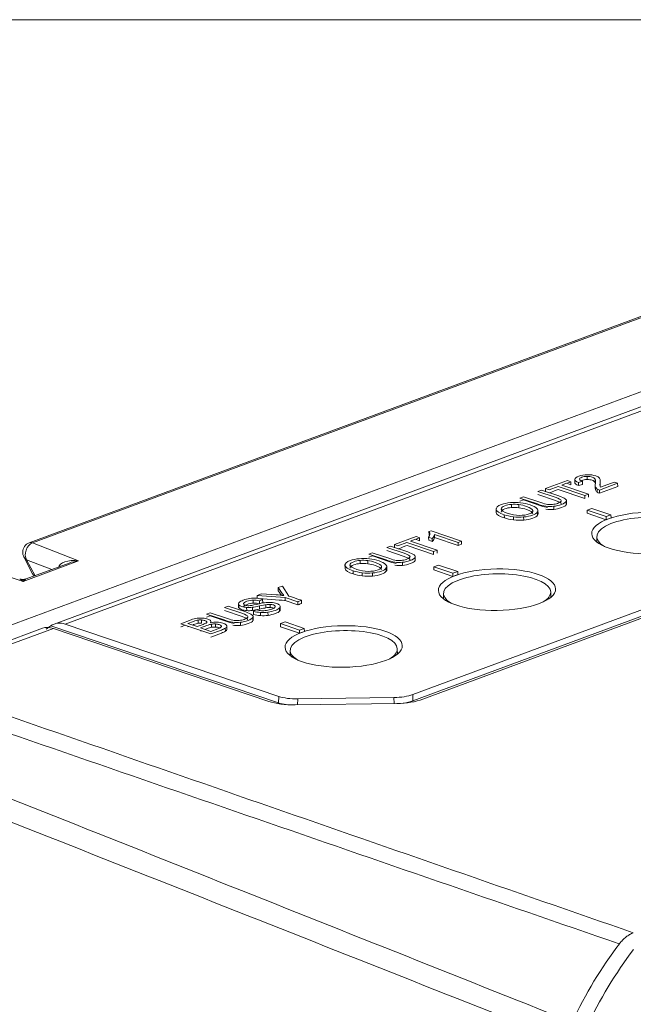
# Model space of a CAD drawing. Header units: millimetres. Extents: x 4 to 836, y 3 to 589.
# Tile 9 of 93: x 192 to 210, y 189 to 218. Entities that reach past the tile are written whole.
import ezdxf

# ---------------------------------------------------------------- set-up
doc = ezdxf.new("R2010")
doc.units = ezdxf.units.MM
doc.layers.add('1', color=7, linetype='Continuous', true_color=0xffffff)

msp = doc.modelspace()

# ---------------------------------------------------------------- linework, layer by layer
at = {"layer": '1', "color": 251, "linetype": 'Continuous', "lineweight": 18}
msp.add_line((301.227, 218.172), (172.88, 218.172), dxfattribs=at)
at = {"layer": '1', "color": 27, "linetype": 'Continuous', "lineweight": 18}
for p, q in [((187.855, 198.715), (221.624, 211.221)), ((210.882, 209.488), (192.172, 202.559)), ((192.01, 202.139), (192.271, 201.639)), ((193.358, 201.955), (192.083, 201.483))]:
    msp.add_line(p, q, dxfattribs=at)
at = {"layer": '1', "color": 27, "linetype": 'Continuous', "lineweight": 13}
for p, q in [((210.982, 209.487), (192.272, 202.558)), ((192.272, 202.558), (193.645, 202.024)), ((193.645, 202.024), (191.988, 201.41)), ((192.094, 202.057), (192.343, 201.579)), ((192.844, 201.765), (192.094, 202.057)), ((191.988, 201.41), (191.486, 201.574))]:
    msp.add_line(p, q, dxfattribs=at)
at = {"layer": '1', "color": 252, "linetype": 'Continuous', "lineweight": 18}
for p, q in [((217.27, 209.159), (192.91, 200.137)), ((203.62, 198.033), (223.989, 205.577)), ((224.403, 205.478), (203.916, 197.891)), ((193.247, 200.135), (199.616, 197.977)), ((192.564, 200.009), (188.278, 198.421)), ((199.323, 197.826), (192.895, 200.005)), ((203.141, 197.766), (200.102, 197.723)), ((200.183, 197.902), (203.055, 197.942))]:
    msp.add_line(p, q, dxfattribs=at)
at = {"layer": '1', "color": 252, "linetype": 'Continuous', "lineweight": 13}
for p, q in [((217.601, 209.155), (193.247, 200.135)), ((203.621, 197.846), (223.994, 205.391)), ((192.895, 200.005), (188.612, 198.419)), ((192.812, 200.087), (199.611, 197.783)), ((199.611, 197.783), (199.616, 197.977)), ((200.183, 197.902), (200.178, 197.724)), ((203.056, 197.765), (203.055, 197.942)), ((203.62, 198.033), (203.621, 197.846))]:
    msp.add_line(p, q, dxfattribs=at)
at = {"layer": '1', "color": 7, "linetype": 'Continuous', "lineweight": 18}
for p, q in [((208.814, 204.542), (208.816, 204.449)), ((208.448, 204.456), (208.449, 204.363)), ((208.677, 204.396), (208.678, 204.302)), ((209.06, 204.28), (209.061, 204.187)), ((209.067, 204.232), (209.069, 204.138)), ((209.21, 204.31), (209.209, 204.403)), ((209.73, 204.244), (209.728, 204.337)), ((207.577, 204.179), (207.579, 204.085)), ((209.121, 204.166), (209.122, 204.073)), ((206.557, 203.707), (206.558, 203.614)), ((207.82, 203.65), (207.821, 203.557)), ((208.202, 203.715), (208.201, 203.832)), ((206.104, 203.58), (206.106, 203.463)), ((207.352, 203.417), (207.351, 203.534)), ((208.962, 203.589), (208.821, 203.537)), ((208.821, 203.537), (209.389, 203.344)), ((208.821, 203.537), (208.822, 203.443)), ((208.822, 203.443), (209.39, 203.251)), ((209.53, 203.397), (208.962, 203.589)), ((209.389, 203.344), (209.53, 203.397)), ((209.389, 203.344), (209.39, 203.251)), ((209.53, 203.397), (209.531, 203.303)), ((206.924, 203.331), (206.925, 203.238)), ((209.39, 203.251), (209.531, 203.303)), ((204.163, 202.917), (204.099, 202.894)), ((204.099, 202.894), (204.1, 202.8)), ((205.066, 202.61), (204.163, 202.917)), ((204.263, 202.811), (204.265, 202.717)), ((204.263, 202.811), (204.965, 202.573)), ((203.065, 202.507), (203.066, 202.414)), ((204.089, 202.728), (204.09, 202.635)), ((204.089, 202.728), (204.193, 202.693)), ((204.09, 202.635), (204.194, 202.599)), ((204.193, 202.693), (204.194, 202.599)), ((204.265, 202.717), (204.966, 202.48)), ((204.965, 202.573), (205.066, 202.61)), ((204.965, 202.573), (204.966, 202.48)), ((204.966, 202.48), (205.067, 202.517)), ((205.066, 202.61), (205.067, 202.517)), ((201.592, 201.909), (201.593, 201.792)), ((202.045, 202.036), (202.046, 201.943)), ((203.307, 201.979), (203.308, 201.886)), ((203.69, 202.044), (203.688, 202.161)), ((204.386, 201.895), (204.246, 201.842)), ((204.955, 201.702), (204.386, 201.895)), ((202.411, 201.66), (202.413, 201.567)), ((202.84, 201.746), (202.838, 201.863)), ((204.246, 201.842), (204.247, 201.749)), ((204.246, 201.842), (204.814, 201.65)), ((204.247, 201.749), (204.815, 201.556)), ((204.814, 201.65), (204.955, 201.702)), ((204.814, 201.65), (204.815, 201.556)), ((204.815, 201.556), (204.956, 201.609)), ((204.955, 201.702), (204.956, 201.609)), ((198.97, 200.991), (198.971, 200.897)), ((199.596, 201.223), (199.598, 201.129)), ((198.415, 200.752), (198.417, 200.635)), ((199.136, 200.872), (199.137, 200.779)), ((199.361, 200.723), (199.362, 200.63)), ((200.195, 200.806), (200.186, 200.803)), ((198.829, 200.635), (198.83, 200.541)), ((198.863, 200.518), (198.865, 200.425)), ((199.295, 200.488), (199.297, 200.394)), ((199.511, 200.672), (199.511, 200.649)), ((199.641, 200.615), (199.642, 200.522)), ((199.662, 200.554), (199.661, 200.671)), ((197.593, 200.179), (197.592, 200.222)), ((197.609, 200.133), (197.61, 200.039)), ((197.727, 200.139), (197.728, 200.046)), ((198.47, 200.188), (198.472, 200.094)), ((198.853, 200.253), (198.851, 200.37)), ((199.811, 200.2), (199.67, 200.148)), ((199.67, 200.148), (200.238, 199.956)), ((199.67, 200.148), (199.672, 200.055)), ((200.379, 200.008), (199.811, 200.2)), ((197.897, 200.087), (197.898, 200.045)), ((198.067, 200.061), (198.068, 199.967)), ((199.672, 200.055), (200.24, 199.862)), ((200.238, 199.956), (200.379, 200.008)), ((200.238, 199.956), (200.24, 199.862)), ((200.24, 199.862), (200.381, 199.914)), ((200.379, 200.008), (200.381, 199.914))]:
    msp.add_line(p, q, dxfattribs=at)
at = {"layer": '1', "color": 7, "linetype": 'Continuous', "lineweight": 13}
for p, q in [((208.562, 204.361), (208.563, 204.268)), ((209.054, 204.458), (209.055, 204.365)), ((209.206, 204.342), (209.207, 204.248)), ((209.186, 204.136), (209.187, 204.043)), ((206.783, 203.701), (206.784, 203.607)), ((208.194, 203.793), (208.195, 203.7)), ((206.106, 203.555), (206.107, 203.461)), ((206.346, 203.395), (206.348, 203.302)), ((207.336, 203.48), (207.338, 203.386)), ((206.618, 203.337), (206.619, 203.243)), ((201.593, 201.884), (201.595, 201.79)), ((202.271, 202.03), (202.272, 201.936)), ((203.681, 202.122), (203.683, 202.029)), ((201.834, 201.724), (201.835, 201.631)), ((202.105, 201.666), (202.107, 201.572)), ((202.824, 201.809), (202.825, 201.715)), ((198.425, 200.714), (198.426, 200.621)), ((198.854, 200.853), (198.855, 200.76)), ((199.04, 200.831), (199.041, 200.742)), ((199.234, 200.714), (199.235, 200.62)), ((199.805, 200.932), (199.806, 200.839)), ((198.657, 200.631), (198.659, 200.537)), ((199.044, 200.675), (199.045, 200.581)), ((199.07, 200.48), (199.071, 200.387)), ((197.208, 200.254), (197.209, 200.161)), ((197.311, 200.259), (197.312, 200.165)), ((197.467, 200.205), (197.467, 200.192)), ((198.844, 200.331), (198.846, 200.237)), ((198.021, 200.012), (198.023, 199.919))]:
    msp.add_line(p, q, dxfattribs=at)
at = {"layer": '1', "color": 30, "linetype": 'Continuous', "lineweight": 18}
for p, q in [((209.105, 202.739), (209.107, 202.582)), ((204.53, 201.045), (204.532, 200.887)), ((207.732, 200.933), (207.73, 201.091)), ((199.955, 199.35), (199.957, 199.193)), ((203.156, 199.239), (203.154, 199.396))]:
    msp.add_line(p, q, dxfattribs=at)
at = {"layer": '1', "color": 27, "linetype": 'Continuous', "lineweight": 18}
for centre, start, end in [((192.276, 202.278), 110.3217, 179.2985), ((192.276, 202.278), 179.2985, 207.5438), ((192.537, 201.777), 207.5438, 223.522)]:
    msp.add_arc(centre, 0.3, start, end, dxfattribs=at)
at = {"layer": '1', "color": 252, "linetype": 'Continuous', "lineweight": 18}
for centre in [(210.704, 202.856), (206.128, 201.161), (201.553, 199.467)]:
    msp.add_ellipse(centre, major_axis=(-1.75, -0.025), ratio=0.35453, dxfattribs=at)
at = {"layer": '1', "color": 30, "linetype": 'Continuous', "lineweight": 18}
for centre, start_param, end_param in [((210.705, 202.762), 0, 2.390442), ((210.705, 202.762), 2.390442, 3.680262), ((206.13, 201.068), 0, 2.390442), ((206.13, 201.068), 2.390442, 3.680262), ((206.13, 201.068), 5.744485, 6.283185), ((201.554, 199.373), 0, 2.390442), ((201.554, 199.373), 2.390442, 3.680262), ((201.554, 199.373), 5.744485, 6.283185)]:
    msp.add_ellipse(centre, major_axis=(1.6, 0.023), ratio=0.35453, start_param=start_param, end_param=end_param, dxfattribs=at)
at = {"layer": '1', "color": 7, "linetype": 'Continuous', "lineweight": 18}
for centre, major_axis, start_param, end_param in [((203.322, 202.807), (0.807, 0.012), 5.962112, 6.549036), ((203.323, 202.714), (0.807, 0.012), 0.164203, 0.265851), ((203.279, 202.812), (-0.985, -0.014), 2.753735, 3.098679), ((203.28, 202.718), (-0.985, -0.014), 2.753735, 3.098679)]:
    msp.add_ellipse(centre, major_axis=major_axis, ratio=0.35453, start_param=start_param, end_param=end_param, dxfattribs=at)
at = {"layer": '1', "color": 27, "linetype": 'Continuous', "lineweight": 13}
for centre, major_axis, ratio, start_param, end_param in [((192.276, 202.278), (0.109, 0.28), 0.704328, 0.522936, 2.70226), ((192.276, 202.278), (0.104, -0.281), 0.660741, 2.649672, 3.141611), ((192.276, 202.278), (-0.266, -0.139), 0.775158, 6.283179, 6.781472), ((193.649, 201.743), (0.595, -0.093), 0.460805, 1.649672, 3.185562), ((193.649, 201.743), (0.607, 0.091), 0.45399, 1.50931, 2.00125), ((192.537, 201.777), (-0.266, -0.139), 0.775158, 6.283179, 6.651154), ((191.992, 201.129), (0.167, -0.349), 0.403362, 2.288839, 2.773898), ((191.992, 201.129), (0.147, 0.356), 0.388311, 0.345166, 0.837075)]:
    msp.add_ellipse(centre, major_axis=major_axis, ratio=ratio, start_param=start_param, end_param=end_param, dxfattribs=at)
at = {"layer": '1', "color": 252, "linetype": 'Continuous', "lineweight": 18}
for centre, major_axis, ratio, start_param, end_param in [((210.71, 202.388), (1.75, 0.025), 0.35453, 2.724476, 2.755205), ((206.135, 200.694), (1.75, 0.025), 0.35453, 2.724476, 2.755205), ((206.135, 200.694), (1.75, 0.025), 0.35453, 0.386346, 0.417075), ((193.235, 199.191), (-0.308, 0.952), 0.672472, 5.81966, 6.474313), ((192.933, 199.079), (0.385, -0.924), 0.647756, 2.62386, 3.11578), ((201.56, 198.999), (1.75, 0.025), 0.35453, 2.724476, 2.755205), ((201.56, 198.999), (1.75, 0.025), 0.35453, 0.386346, 0.417075), ((200.096, 198.114), (1.1, 0.016), 0.355142, 3.927587, 4.712428), ((200.18, 198.185), (0.801, 0.012), 0.354276, 3.925717, 4.711273), ((203.052, 198.226), (0.8, 0.012), 0.35453, 4.71161, 5.497061), ((203.134, 198.157), (1.101, 0.015), 0.354888, 4.7144, 5.498128), ((213.454, 185.216), (-3.249, -8.447), 0.648836, 4.291503, 4.600401)]:
    msp.add_ellipse(centre, major_axis=major_axis, ratio=ratio, start_param=start_param, end_param=end_param, dxfattribs=at)
at = {"layer": '1', "color": 252, "linetype": 'Continuous', "lineweight": 13}
for centre, major_axis, ratio, start_param, end_param in [((199.47, 197.737), (-0.064, -0.189), 0.661612, 1.897189, 2.028338), ((200.175, 197.998), (0.801, 0.02), 0.356492, 3.921854, 4.275121), ((203.053, 198.038), (0.8, 0.014), 0.356917, 5.060491, 5.496048), ((203.763, 197.798), (0.069, -0.188), 0.660741, 4.220468, 4.395072)]:
    msp.add_ellipse(centre, major_axis=major_axis, ratio=ratio, start_param=start_param, end_param=end_param, dxfattribs=at)
at = {"layer": '1', "color": 9, "linetype": 'Continuous', "lineweight": 18}
msp.add_ellipse((213.88, 185.052), major_axis=(-3.249, -8.447), ratio=0.648836, start_param=4.291528, end_param=4.600376, dxfattribs=at)
at = {"layer": '1', "color": 7, "linetype": 'Continuous', "lineweight": 18}
for points, knots in [([(208.448, 204.456), (208.45, 204.489), (208.49, 204.519), (208.647, 204.577), (208.733, 204.592), (208.827, 204.593)], [0, 0, 0, 0, 0.5, 0.5, 1, 1, 1, 1]), ([(208.814, 204.542), (208.756, 204.542), (208.703, 204.533), (208.657, 204.516), (208.609, 204.498), (208.586, 204.478), (208.589, 204.457)], [0, 0, 0, 0, 0.5, 0.5, 0.5, 1, 1, 1, 1]), ([(209.054, 204.458), (209.038, 204.486), (209.01, 204.507), (208.968, 204.521), (208.924, 204.536), (208.873, 204.543), (208.814, 204.542)], [0, 0, 0, 0, 0.5, 0.5, 0.5, 1, 1, 1, 1]), ([(208.827, 204.593), (208.921, 204.594), (209.003, 204.582), (209.074, 204.558), (209.11, 204.546), (209.139, 204.532), (209.16, 204.515)], [0, 0, 0, 0, 0.5, 0.5, 0.5, 1, 1, 1, 1]), ([(208.228, 204.42), (208.228, 204.42), (207.577, 204.179), (207.577, 204.179), (207.577, 204.179), (207.684, 204.143), (207.684, 204.143), (207.684, 204.143), (207.954, 204.243), (207.954, 204.243), (207.954, 204.243), (208.747, 203.974), (208.747, 203.974)], [0, 0, 0, 0, 0.25, 0.25, 0.25, 0.5, 0.5, 0.5, 0.75, 0.75, 0.75, 1, 1, 1, 1]), ([(208.747, 203.974), (208.747, 203.974), (208.856, 204.014), (208.856, 204.014), (208.856, 204.014), (208.063, 204.283), (208.063, 204.283), (208.063, 204.283), (208.303, 204.372), (208.332, 204.383)], [0, 0, 0, 0, 0.340211, 0.340211, 0.340211, 0.680422, 0.680422, 0.680422, 1, 1, 1, 1]), ([(208.333, 204.289), (208.335, 204.29), (208.336, 204.29), (208.336, 204.29), (208.336, 204.29), (208.23, 204.326), (208.23, 204.326)], [0, 0, 0, 0, 0.057179, 0.057179, 0.057179, 1, 1, 1, 1]), ([(208.816, 204.449), (208.757, 204.448), (208.705, 204.44), (208.654, 204.421), (208.649, 204.419), (208.645, 204.417)], [0, 0, 0, 0, 0.908833, 0.908833, 1, 1, 1, 1]), ([(209.055, 204.365), (209.04, 204.392), (209.011, 204.413), (208.969, 204.427), (208.925, 204.442), (208.874, 204.449), (208.816, 204.449)], [0, 0, 0, 0, 0.5, 0.5, 0.5, 1, 1, 1, 1]), ([(208.165, 203.875), (208.131, 203.9), (208.068, 203.928), (207.978, 203.958), (207.978, 203.958), (207.458, 204.134), (207.458, 204.134), (207.458, 204.134), (207.349, 204.094), (207.349, 204.094)], [0, 0, 0, 0, 0.333333, 0.333333, 0.333333, 0.666667, 0.666667, 0.666667, 1, 1, 1, 1]), ([(207.349, 204.094), (207.349, 204.094), (207.868, 203.918), (207.868, 203.918), (207.981, 203.88), (208.041, 203.848), (208.046, 203.822)], [0, 0, 0, 0, 0.5, 0.5, 0.5, 1, 1, 1, 1]), ([(207.351, 204.001), (207.351, 204.001), (207.87, 203.825), (207.87, 203.825), (207.983, 203.786), (208.042, 203.754), (208.048, 203.728)], [0, 0, 0, 0, 0.5, 0.5, 0.5, 1, 1, 1, 1]), ([(207.697, 204.053), (207.749, 204.073), (207.956, 204.149), (207.956, 204.149), (207.956, 204.149), (208.749, 203.88), (208.749, 203.88)], [0, 0, 0, 0, 0.466277, 0.466277, 0.466277, 1, 1, 1, 1]), ([(206.106, 203.555), (206.094, 203.611), (206.146, 203.66), (206.262, 203.703), (206.338, 203.731), (206.426, 203.749), (206.527, 203.759)], [0, 0, 0, 0, 0.5, 0.5, 0.5, 1, 1, 1, 1]), ([(206.557, 203.707), (206.483, 203.701), (206.42, 203.688), (206.365, 203.668), (206.288, 203.64), (206.251, 203.605), (206.254, 203.565)], [0, 0, 0, 0, 0.5, 0.5, 0.5, 1, 1, 1, 1]), ([(207.197, 203.528), (207.187, 203.569), (207.124, 203.609), (207.009, 203.649), (206.936, 203.673), (206.86, 203.691), (206.783, 203.701)], [0, 0, 0, 0, 0.5, 0.5, 0.5, 1, 1, 1, 1]), ([(206.812, 203.895), (206.812, 203.895), (207.332, 203.719), (207.332, 203.719), (207.427, 203.687), (207.513, 203.665), (207.589, 203.654)], [0, 0, 0, 0, 0.499996, 0.499996, 0.499996, 1, 1, 1, 1]), ([(207.634, 203.615), (207.584, 203.622), (207.519, 203.639), (207.441, 203.666), (207.441, 203.666), (206.922, 203.842), (206.922, 203.842), (206.922, 203.842), (206.814, 203.802), (206.814, 203.802), (206.814, 203.802), (206.814, 203.802), (206.814, 203.802)], [0, 0, 0, 0, 0.333331, 0.333331, 0.333331, 0.666663, 0.666663, 0.666663, 0.999994, 0.999994, 0.999994, 1, 1, 1, 1]), ([(206.832, 203.754), (206.935, 203.742), (207.031, 203.72), (207.213, 203.659), (207.278, 203.625), (207.316, 203.588)], [0, 0, 0, 0, 0.5, 0.5, 1, 1, 1, 1]), ([(208.046, 203.822), (208.052, 203.796), (208.015, 203.768), (207.935, 203.738), (207.888, 203.721), (207.839, 203.71), (207.786, 203.705)], [0, 0, 0, 0, 0.5, 0.5, 0.5, 1, 1, 1, 1]), ([(207.82, 203.65), (207.897, 203.659), (207.975, 203.677), (208.052, 203.705), (208.131, 203.735), (208.178, 203.764), (208.194, 203.793)], [0, 0, 0, 0, 0.5, 0.5, 0.5, 1, 1, 1, 1]), ([(207.821, 203.557), (207.899, 203.565), (207.976, 203.584), (208.053, 203.612), (208.132, 203.641), (208.18, 203.671), (208.195, 203.7)], [0, 0, 0, 0, 0.5, 0.5, 0.5, 1, 1, 1, 1]), ([(206.558, 203.614), (206.485, 203.608), (206.421, 203.595), (206.367, 203.575), (206.29, 203.546), (206.252, 203.512), (206.255, 203.472)], [0, 0, 0, 0, 0.5, 0.5, 0.5, 1, 1, 1, 1]), ([(207.199, 203.435), (207.189, 203.476), (207.126, 203.516), (207.01, 203.555), (206.937, 203.58), (206.862, 203.597), (206.784, 203.607)], [0, 0, 0, 0, 0.5, 0.5, 0.5, 1, 1, 1, 1]), ([(206.796, 203.379), (206.912, 203.378), (207.01, 203.392), (207.172, 203.452), (207.208, 203.487), (207.197, 203.528)], [0, 0, 0, 0, 0.5, 0.5, 1, 1, 1, 1]), ([(207.336, 203.48), (207.312, 203.444), (207.264, 203.414), (207.192, 203.387), (207.115, 203.359), (207.026, 203.34), (206.924, 203.331)], [0, 0, 0, 0, 0.5, 0.5, 0.5, 1, 1, 1, 1]), ([(207.338, 203.386), (207.313, 203.351), (207.265, 203.32), (207.194, 203.294), (207.116, 203.265), (207.027, 203.246), (206.925, 203.238)], [0, 0, 0, 0, 0.5, 0.5, 0.5, 1, 1, 1, 1]), ([(203.653, 202.204), (203.618, 202.229), (203.556, 202.256), (203.466, 202.287), (203.466, 202.287), (202.946, 202.463), (202.946, 202.463), (202.946, 202.463), (202.837, 202.423), (202.837, 202.423)], [0, 0, 0, 0, 0.333333, 0.333333, 0.333333, 0.666667, 0.666667, 0.666667, 1, 1, 1, 1]), ([(203.716, 202.748), (203.716, 202.748), (203.065, 202.507), (203.065, 202.507), (203.065, 202.507), (203.171, 202.471), (203.171, 202.471), (203.171, 202.471), (203.442, 202.572), (203.442, 202.572), (203.442, 202.572), (204.235, 202.303), (204.235, 202.303)], [0, 0, 0, 0, 0.25, 0.25, 0.25, 0.5, 0.5, 0.5, 0.75, 0.75, 0.75, 1, 1, 1, 1]), ([(203.184, 202.382), (203.237, 202.402), (203.443, 202.478), (203.443, 202.478), (203.443, 202.478), (204.236, 202.209), (204.236, 202.209)], [0, 0, 0, 0, 0.466277, 0.466277, 0.466277, 1, 1, 1, 1]), ([(204.235, 202.303), (204.235, 202.303), (204.344, 202.343), (204.344, 202.343), (204.344, 202.343), (203.551, 202.612), (203.551, 202.612), (203.551, 202.612), (203.79, 202.701), (203.819, 202.711)], [0, 0, 0, 0, 0.340211, 0.340211, 0.340211, 0.680422, 0.680422, 0.680422, 1, 1, 1, 1]), ([(203.821, 202.618), (203.823, 202.619), (203.824, 202.619), (203.824, 202.619), (203.824, 202.619), (203.717, 202.655), (203.717, 202.655)], [0, 0, 0, 0, 0.057179, 0.057179, 0.057179, 1, 1, 1, 1]), ([(202.3, 202.224), (202.3, 202.224), (202.82, 202.048), (202.82, 202.048), (202.915, 202.016), (203, 201.994), (203.076, 201.983)], [0, 0, 0, 0, 0.499996, 0.499996, 0.499996, 1, 1, 1, 1]), ([(203.121, 201.944), (203.071, 201.951), (203.007, 201.968), (202.929, 201.995), (202.929, 201.995), (202.41, 202.171), (202.41, 202.171), (202.41, 202.171), (202.301, 202.13), (202.301, 202.13), (202.301, 202.13), (202.301, 202.13), (202.301, 202.13)], [0, 0, 0, 0, 0.333331, 0.333331, 0.333331, 0.666663, 0.666663, 0.666663, 0.999994, 0.999994, 0.999994, 1, 1, 1, 1]), ([(202.837, 202.423), (202.837, 202.423), (203.356, 202.247), (203.356, 202.247), (203.469, 202.209), (203.528, 202.177), (203.534, 202.151)], [0, 0, 0, 0, 0.5, 0.5, 0.5, 1, 1, 1, 1]), ([(202.838, 202.329), (202.838, 202.329), (203.357, 202.153), (203.357, 202.153), (203.47, 202.115), (203.53, 202.083), (203.535, 202.057)], [0, 0, 0, 0, 0.5, 0.5, 0.5, 1, 1, 1, 1]), ([(201.593, 201.884), (201.582, 201.939), (201.634, 201.989), (201.75, 202.032), (201.826, 202.06), (201.914, 202.078), (202.014, 202.087)], [0, 0, 0, 0, 0.5, 0.5, 0.5, 1, 1, 1, 1]), ([(202.045, 202.036), (201.971, 202.03), (201.907, 202.017), (201.853, 201.997), (201.776, 201.969), (201.739, 201.934), (201.741, 201.894)], [0, 0, 0, 0, 0.5, 0.5, 0.5, 1, 1, 1, 1]), ([(202.046, 201.943), (201.972, 201.937), (201.908, 201.924), (201.854, 201.904), (201.777, 201.875), (201.74, 201.841), (201.743, 201.801)], [0, 0, 0, 0, 0.5, 0.5, 0.5, 1, 1, 1, 1]), ([(202.685, 201.857), (202.675, 201.898), (202.612, 201.938), (202.496, 201.977), (202.423, 202.002), (202.348, 202.02), (202.271, 202.03)], [0, 0, 0, 0, 0.5, 0.5, 0.5, 1, 1, 1, 1]), ([(202.686, 201.764), (202.676, 201.805), (202.613, 201.845), (202.498, 201.884), (202.425, 201.909), (202.349, 201.926), (202.272, 201.936)], [0, 0, 0, 0, 0.5, 0.5, 0.5, 1, 1, 1, 1]), ([(202.32, 202.083), (202.422, 202.071), (202.519, 202.049), (202.7, 201.988), (202.765, 201.954), (202.803, 201.917)], [0, 0, 0, 0, 0.5, 0.5, 1, 1, 1, 1]), ([(203.534, 202.151), (203.54, 202.125), (203.503, 202.097), (203.423, 202.067), (203.376, 202.05), (203.326, 202.039), (203.274, 202.033)], [0, 0, 0, 0, 0.5, 0.5, 0.5, 1, 1, 1, 1]), ([(203.307, 201.979), (203.385, 201.987), (203.463, 202.006), (203.539, 202.034), (203.619, 202.064), (203.666, 202.093), (203.681, 202.122)], [0, 0, 0, 0, 0.5, 0.5, 0.5, 1, 1, 1, 1]), ([(203.308, 201.886), (203.386, 201.894), (203.464, 201.912), (203.541, 201.941), (203.62, 201.97), (203.667, 201.999), (203.683, 202.029)], [0, 0, 0, 0, 0.5, 0.5, 0.5, 1, 1, 1, 1]), ([(202.284, 201.708), (202.399, 201.706), (202.497, 201.721), (202.659, 201.781), (202.695, 201.816), (202.685, 201.857)], [0, 0, 0, 0, 0.5, 0.5, 1, 1, 1, 1]), ([(202.824, 201.809), (202.799, 201.773), (202.751, 201.742), (202.68, 201.716), (202.603, 201.687), (202.513, 201.669), (202.411, 201.66)], [0, 0, 0, 0, 0.5, 0.5, 0.5, 1, 1, 1, 1]), ([(202.825, 201.715), (202.801, 201.68), (202.753, 201.649), (202.681, 201.623), (202.604, 201.594), (202.515, 201.575), (202.413, 201.567)], [0, 0, 0, 0, 0.5, 0.5, 0.5, 1, 1, 1, 1]), ([(199.102, 201.04), (199.102, 201.04), (199.535, 201.008), (199.535, 201.008), (199.616, 201.002), (199.694, 200.995), (199.771, 200.987)], [0, 0, 0, 0, 0.5, 0.5, 0.5, 1, 1, 1, 1]), ([(198.657, 200.631), (198.605, 200.635), (198.558, 200.644), (198.517, 200.658), (198.472, 200.673), (198.441, 200.692), (198.425, 200.714)], [0, 0, 0, 0, 0.5, 0.5, 0.5, 1, 1, 1, 1]), ([(198.438, 200.783), (198.463, 200.806), (198.503, 200.829), (198.558, 200.849), (198.619, 200.872), (198.683, 200.888), (198.751, 200.898)], [0, 0, 0, 0, 0.5, 0.5, 0.5, 1, 1, 1, 1]), ([(198.563, 200.748), (198.56, 200.728), (198.576, 200.712), (198.613, 200.699), (198.646, 200.688), (198.683, 200.683), (198.725, 200.684)], [0, 0, 0, 0, 0.5, 0.5, 0.5, 1, 1, 1, 1]), ([(198.854, 200.853), (198.793, 200.851), (198.731, 200.839), (198.667, 200.815), (198.602, 200.791), (198.567, 200.769), (198.563, 200.748)], [0, 0, 0, 0, 0.5, 0.5, 0.5, 1, 1, 1, 1]), ([(198.855, 200.76), (198.794, 200.758), (198.732, 200.745), (198.669, 200.722), (198.603, 200.697), (198.568, 200.675), (198.565, 200.655)], [0, 0, 0, 0, 0.5, 0.5, 0.5, 1, 1, 1, 1]), ([(199.511, 200.672), (199.503, 200.685), (199.485, 200.697), (199.429, 200.716), (199.397, 200.722), (199.361, 200.723)], [0, 0, 0, 0, 0.5, 0.5, 1, 1, 1, 1]), ([(199.39, 200.779), (199.45, 200.775), (199.504, 200.765), (199.6, 200.732), (199.632, 200.712), (199.65, 200.689)], [0, 0, 0, 0, 0.5, 0.5, 1, 1, 1, 1]), ([(200.291, 200.751), (200.294, 200.75), (200.296, 200.75), (200.296, 200.75), (200.296, 200.75), (200.222, 200.722), (200.196, 200.713)], [0, 0, 0, 0, 0.07172, 0.07172, 0.07172, 1, 1, 1, 1]), ([(197.463, 200.433), (197.463, 200.433), (197.983, 200.257), (197.983, 200.257), (198.078, 200.224), (198.163, 200.203), (198.239, 200.192)], [0, 0, 0, 0, 0.499996, 0.499996, 0.499996, 1, 1, 1, 1]), ([(198.816, 200.412), (198.781, 200.437), (198.719, 200.465), (198.629, 200.496), (198.629, 200.496), (198.109, 200.672), (198.109, 200.672), (198.109, 200.672), (198, 200.632), (198, 200.632)], [0, 0, 0, 0, 0.333333, 0.333333, 0.333333, 0.666667, 0.666667, 0.666667, 1, 1, 1, 1]), ([(198, 200.632), (198, 200.632), (198.519, 200.456), (198.519, 200.456), (198.632, 200.417), (198.691, 200.385), (198.697, 200.359)], [0, 0, 0, 0, 0.5, 0.5, 0.5, 1, 1, 1, 1]), ([(198.001, 200.538), (198.001, 200.538), (198.521, 200.362), (198.521, 200.362), (198.633, 200.324), (198.693, 200.292), (198.698, 200.266)], [0, 0, 0, 0, 0.5, 0.5, 0.5, 1, 1, 1, 1]), ([(198.659, 200.537), (198.606, 200.541), (198.56, 200.55), (198.518, 200.565), (198.473, 200.58), (198.442, 200.599), (198.426, 200.621)], [0, 0, 0, 0, 0.5, 0.5, 0.5, 1, 1, 1, 1]), ([(199.101, 200.535), (199.147, 200.531), (199.198, 200.534), (199.308, 200.549), (199.359, 200.562), (199.406, 200.579), (199.447, 200.595), (199.477, 200.61), (199.495, 200.627)], [0, 0, 0, 0, 0.333333, 0.333333, 0.666667, 0.666667, 0.666667, 1, 1, 1, 1]), ([(199.641, 200.615), (199.617, 200.59), (199.576, 200.567), (199.518, 200.545), (199.443, 200.517), (199.369, 200.498), (199.295, 200.488)], [0, 0, 0, 0, 0.5, 0.5, 0.5, 1, 1, 1, 1]), ([(199.642, 200.522), (199.619, 200.497), (199.578, 200.473), (199.519, 200.451), (199.445, 200.424), (199.371, 200.405), (199.297, 200.394)], [0, 0, 0, 0, 0.5, 0.5, 0.5, 1, 1, 1, 1]), ([(199.463, 200.611), (199.462, 200.612), (199.46, 200.612), (199.43, 200.623), (199.398, 200.628), (199.362, 200.63)], [0, 0, 0, 0, 0.054737, 0.054737, 1, 1, 1, 1]), ([(197.591, 199.842), (197.591, 199.842), (196.691, 200.147), (196.691, 200.147), (196.691, 200.147), (197, 200.261), (197, 200.261), (197.062, 200.284), (197.122, 200.3), (197.178, 200.308)], [0, 0, 0, 0, 0.333333, 0.333333, 0.333333, 0.666667, 0.666667, 0.666667, 1, 1, 1, 1]), ([(197.209, 200.161), (197.177, 200.154), (197.131, 200.14), (197.072, 200.118), (197.072, 200.118), (197.058, 200.113), (197.039, 200.106)], [0, 0, 0, 0, 0.776665, 0.776665, 0.776665, 1, 1, 1, 1]), ([(197.178, 200.059), (197.178, 200.059), (197.356, 200.125), (197.356, 200.125), (197.404, 200.143), (197.435, 200.157), (197.449, 200.167)], [0, 0, 0, 0, 0.5, 0.5, 0.5, 1, 1, 1, 1]), ([(197.609, 200.133), (197.572, 200.126), (197.526, 200.113), (197.474, 200.093), (197.474, 200.093), (197.284, 200.023), (197.284, 200.023), (197.284, 200.023), (197.593, 199.918), (197.593, 199.918)], [0, 0, 0, 0, 0.333333, 0.333333, 0.333333, 0.666667, 0.666667, 0.666667, 1, 1, 1, 1]), ([(197.467, 200.205), (197.46, 200.217), (197.44, 200.229), (197.379, 200.25), (197.346, 200.256), (197.311, 200.259)], [0, 0, 0, 0, 0.5, 0.5, 1, 1, 1, 1]), ([(197.351, 200.312), (197.41, 200.307), (197.461, 200.298), (197.502, 200.284), (197.54, 200.271), (197.567, 200.255), (197.582, 200.237)], [0, 0, 0, 0, 0.5, 0.5, 0.5, 1, 1, 1, 1]), ([(198.284, 200.152), (198.234, 200.16), (198.17, 200.177), (198.092, 200.203), (198.092, 200.203), (197.573, 200.379), (197.573, 200.379), (197.573, 200.379), (197.464, 200.339), (197.464, 200.339), (197.464, 200.339), (197.464, 200.339), (197.464, 200.339)], [0, 0, 0, 0, 0.333331, 0.333331, 0.333331, 0.666663, 0.666663, 0.666663, 0.999994, 0.999994, 0.999994, 1, 1, 1, 1]), ([(197.897, 200.087), (197.886, 200.098), (197.866, 200.109), (197.838, 200.118), (197.804, 200.13), (197.767, 200.137), (197.727, 200.139)], [0, 0, 0, 0, 0.5, 0.5, 0.5, 1, 1, 1, 1]), ([(197.774, 200.191), (197.839, 200.188), (197.898, 200.178), (197.95, 200.16), (197.992, 200.146), (198.023, 200.13), (198.063, 200.093), (198.071, 200.076), (198.067, 200.061)], [0, 0, 0, 0, 0.333333, 0.333333, 0.333333, 0.666667, 0.666667, 1, 1, 1, 1]), ([(198.697, 200.359), (198.703, 200.333), (198.666, 200.305), (198.586, 200.276), (198.539, 200.258), (198.489, 200.247), (198.437, 200.242)], [0, 0, 0, 0, 0.5, 0.5, 0.5, 1, 1, 1, 1]), ([(198.47, 200.188), (198.548, 200.196), (198.626, 200.215), (198.703, 200.243), (198.782, 200.272), (198.829, 200.302), (198.844, 200.331)], [0, 0, 0, 0, 0.5, 0.5, 0.5, 1, 1, 1, 1]), ([(198.472, 200.094), (198.549, 200.103), (198.627, 200.121), (198.704, 200.15), (198.783, 200.179), (198.83, 200.208), (198.846, 200.237)], [0, 0, 0, 0, 0.5, 0.5, 0.5, 1, 1, 1, 1]), ([(196.93, 200.066), (196.917, 200.061), (196.908, 200.058), (196.908, 200.058), (196.908, 200.058), (196.909, 200.057), (196.911, 200.057)], [0, 0, 0, 0, 0.787302, 0.787302, 0.787302, 1, 1, 1, 1]), ([(197.308, 199.938), (197.294, 199.933), (197.286, 199.93), (197.286, 199.93), (197.286, 199.93), (197.287, 199.929), (197.289, 199.928)], [0, 0, 0, 0, 0.772127, 0.772127, 0.772127, 1, 1, 1, 1]), ([(197.61, 200.039), (197.573, 200.032), (197.528, 200.019), (197.476, 200), (197.476, 200), (197.45, 199.99), (197.417, 199.978)], [0, 0, 0, 0, 0.729973, 0.729973, 0.729973, 1, 1, 1, 1]), ([(198.021, 200.012), (197.995, 199.996), (197.956, 199.978), (197.904, 199.958), (197.904, 199.958), (197.591, 199.842), (197.591, 199.842)], [0, 0, 0, 0, 0.5, 0.5, 0.5, 1, 1, 1, 1]), ([(198.023, 199.919), (197.997, 199.902), (197.958, 199.884), (197.905, 199.865), (197.905, 199.865), (197.592, 199.749), (197.592, 199.749)], [0, 0, 0, 0, 0.5, 0.5, 0.5, 1, 1, 1, 1]), ([(197.593, 199.918), (197.593, 199.918), (197.798, 199.994), (197.798, 199.994), (197.833, 200.007), (197.856, 200.017), (197.868, 200.023)], [0, 0, 0, 0, 0.5, 0.5, 0.5, 1, 1, 1, 1]), ([(197.871, 200.012), (197.862, 200.017), (197.851, 200.021), (197.839, 200.025), (197.806, 200.036), (197.769, 200.043), (197.728, 200.046)], [0, 0, 0, 0, 0.297891, 0.297891, 0.297891, 1, 1, 1, 1])]:
    msp.add_open_spline(points, degree=3, knots=knots, dxfattribs=at)
at = {"layer": '1', "color": 7, "linetype": 'Continuous', "lineweight": 13}
for points, knots in [([(208.332, 204.383), (208.334, 204.383), (208.335, 204.384), (208.335, 204.384), (208.335, 204.384), (208.228, 204.42), (208.228, 204.42)], [0, 0, 0, 0, 0.057179, 0.057179, 0.057179, 1, 1, 1, 1]), ([(209.728, 204.337), (209.728, 204.337), (209.728, 204.337), (209.728, 204.337), (209.728, 204.337), (209.186, 204.136), (209.186, 204.136)], [0, 0, 0, 0, 0.000084, 0.000084, 0.000084, 1, 1, 1, 1]), ([(207.632, 203.708), (207.582, 203.716), (207.518, 203.733), (207.44, 203.759), (207.44, 203.759), (206.921, 203.935), (206.921, 203.935), (206.921, 203.935), (206.812, 203.895), (206.812, 203.895), (206.812, 203.895), (206.812, 203.895), (206.812, 203.895)], [0, 0, 0, 0, 0.333331, 0.333331, 0.333331, 0.666663, 0.666663, 0.666663, 0.999994, 0.999994, 0.999994, 1, 1, 1, 1]), ([(203.819, 202.711), (203.821, 202.712), (203.822, 202.712), (203.822, 202.712), (203.822, 202.712), (203.716, 202.748), (203.716, 202.748)], [0, 0, 0, 0, 0.057179, 0.057179, 0.057179, 1, 1, 1, 1]), ([(203.12, 202.037), (203.07, 202.045), (203.006, 202.062), (202.928, 202.088), (202.928, 202.088), (202.408, 202.264), (202.408, 202.264), (202.408, 202.264), (202.3, 202.224), (202.3, 202.224), (202.3, 202.224), (202.3, 202.224), (202.3, 202.224)], [0, 0, 0, 0, 0.333331, 0.333331, 0.333331, 0.666663, 0.666663, 0.666663, 0.999994, 0.999994, 0.999994, 1, 1, 1, 1]), ([(199.771, 200.987), (199.749, 201.012), (199.725, 201.041), (199.702, 201.074), (199.702, 201.074), (199.596, 201.223), (199.596, 201.223)], [0, 0, 0, 0, 0.5, 0.5, 0.5, 1, 1, 1, 1]), ([(200.29, 200.845), (200.293, 200.844), (200.295, 200.843), (200.295, 200.843), (200.295, 200.843), (200.22, 200.816), (200.195, 200.806)], [0, 0, 0, 0, 0.07172, 0.07172, 0.07172, 1, 1, 1, 1]), ([(198.283, 200.246), (198.233, 200.253), (198.169, 200.27), (198.091, 200.297), (198.091, 200.297), (197.572, 200.473), (197.572, 200.473), (197.572, 200.473), (197.463, 200.433), (197.463, 200.433), (197.463, 200.433), (197.463, 200.433), (197.463, 200.433)], [0, 0, 0, 0, 0.333331, 0.333331, 0.333331, 0.666663, 0.666663, 0.666663, 0.999994, 0.999994, 0.999994, 1, 1, 1, 1]), ([(197.208, 200.254), (197.175, 200.248), (197.13, 200.234), (197.07, 200.212), (197.07, 200.212), (196.906, 200.151), (196.906, 200.151)], [0, 0, 0, 0, 0.500009, 0.500009, 0.500009, 1, 1, 1, 1])]:
    msp.add_open_spline(points, degree=3, knots=knots, dxfattribs=at)
at = {"layer": '1', "color": 7, "linetype": 'Continuous', "lineweight": 18}
for points, degree in [([(208.332, 204.291), (208.331, 204.385)], 1), ([(208.562, 204.361), (208.484, 204.392), (208.446, 204.424), (208.448, 204.456)], 3), ([(208.563, 204.268), (208.485, 204.299), (208.448, 204.331), (208.449, 204.363)], 3), ([(208.589, 204.457), (208.591, 204.435), (208.621, 204.415), (208.677, 204.396)], 3), ([(209.063, 204.327), (209.072, 204.387), (209.069, 204.431), (209.054, 204.458)], 3), ([(209.066, 204.336), (209.063, 204.347), (209.06, 204.357), (209.055, 204.365)], 3), ([(209.067, 204.232), (209.059, 204.256), (209.057, 204.288), (209.063, 204.327)], 3), ([(209.121, 204.166), (209.094, 204.185), (209.076, 204.207), (209.067, 204.232)], 3), ([(209.16, 204.515), (209.181, 204.498), (209.196, 204.477), (209.203, 204.453)], 3), ([(209.206, 204.342), (209.201, 204.3), (209.2, 204.273), (209.202, 204.26)], 3), ([(209.202, 204.26), (209.205, 204.247), (209.211, 204.235), (209.219, 204.224)], 3), ([(209.203, 204.453), (209.21, 204.428), (209.211, 204.391), (209.206, 204.342)], 3), ([(209.622, 204.373), (209.622, 204.373), (209.728, 204.337), (209.728, 204.337)], 3), ([(208.749, 203.88), (208.747, 203.974)], 1), ([(208.856, 203.921), (208.854, 204.015)], 1), ([(209.069, 204.138), (209.064, 204.152), (209.061, 204.168), (209.061, 204.187)], 3), ([(209.122, 204.073), (209.095, 204.092), (209.078, 204.114), (209.069, 204.138)], 3), ([(209.186, 204.136), (209.158, 204.145), (209.137, 204.155), (209.121, 204.166)], 3), ([(209.187, 204.043), (209.16, 204.051), (209.138, 204.062), (209.122, 204.073)], 3), ([(206.527, 203.759), (206.628, 203.768), (206.729, 203.766), (206.832, 203.754)], 3), ([(206.783, 203.701), (206.706, 203.711), (206.63, 203.713), (206.557, 203.707)], 3), ([(207.589, 203.654), (207.665, 203.643), (207.742, 203.642), (207.82, 203.65)], 3), ([(207.786, 203.705), (207.734, 203.699), (207.683, 203.701), (207.632, 203.708)], 3), ([(208.194, 203.793), (208.209, 203.823), (208.199, 203.85), (208.165, 203.875)], 3), ([(208.195, 203.7), (208.2, 203.709), (208.202, 203.718), (208.202, 203.727)], 3), ([(206.346, 203.395), (206.197, 203.446), (206.117, 203.499), (206.106, 203.555)], 3), ([(206.348, 203.302), (206.198, 203.352), (206.118, 203.406), (206.107, 203.461)], 3), ([(206.254, 203.565), (206.256, 203.525), (206.325, 203.482), (206.46, 203.436)], 3), ([(206.618, 203.337), (206.516, 203.349), (206.425, 203.369), (206.346, 203.395)], 3), ([(206.46, 203.436), (206.569, 203.399), (206.681, 203.38), (206.796, 203.379)], 3), ([(206.784, 203.607), (206.707, 203.618), (206.632, 203.62), (206.558, 203.614)], 3), ([(207.316, 203.588), (207.354, 203.551), (207.361, 203.515), (207.336, 203.48)], 3), ([(207.352, 203.429), (207.352, 203.415), (207.348, 203.4), (207.338, 203.386)], 3), ([(207.59, 203.561), (207.666, 203.55), (207.743, 203.548), (207.821, 203.557)], 3), ([(206.619, 203.243), (206.517, 203.256), (206.427, 203.275), (206.348, 203.302)], 3), ([(206.924, 203.331), (206.822, 203.322), (206.72, 203.324), (206.618, 203.337)], 3), ([(206.925, 203.238), (206.823, 203.229), (206.721, 203.231), (206.619, 203.243)], 3), ([(203.82, 202.62), (203.818, 202.714)], 1), ([(203.681, 202.122), (203.697, 202.152), (203.687, 202.179), (203.653, 202.204)], 3), ([(204.236, 202.209), (204.235, 202.303)], 1), ([(204.343, 202.25), (204.342, 202.344)], 1), ([(201.834, 201.724), (201.685, 201.775), (201.604, 201.828), (201.593, 201.884)], 3), ([(201.741, 201.894), (201.743, 201.854), (201.813, 201.811), (201.948, 201.765)], 3), ([(202.014, 202.087), (202.115, 202.096), (202.217, 202.095), (202.32, 202.083)], 3), ([(202.271, 202.03), (202.193, 202.04), (202.118, 202.042), (202.045, 202.036)], 3), ([(202.272, 201.936), (202.195, 201.946), (202.119, 201.949), (202.046, 201.943)], 3), ([(202.803, 201.917), (202.842, 201.88), (202.848, 201.844), (202.824, 201.809)], 3), ([(203.076, 201.983), (203.152, 201.972), (203.229, 201.971), (203.307, 201.979)], 3), ([(203.078, 201.89), (203.153, 201.879), (203.231, 201.877), (203.308, 201.886)], 3), ([(203.274, 202.033), (203.222, 202.028), (203.17, 202.03), (203.12, 202.037)], 3), ([(203.683, 202.029), (203.687, 202.038), (203.69, 202.047), (203.69, 202.056)], 3), ([(201.835, 201.631), (201.686, 201.681), (201.606, 201.734), (201.595, 201.79)], 3), ([(202.105, 201.666), (202.004, 201.678), (201.913, 201.697), (201.834, 201.724)], 3), ([(202.107, 201.572), (202.005, 201.584), (201.914, 201.604), (201.835, 201.631)], 3), ([(201.948, 201.765), (202.056, 201.728), (202.168, 201.709), (202.284, 201.708)], 3), ([(202.411, 201.66), (202.31, 201.651), (202.208, 201.653), (202.105, 201.666)], 3), ([(202.84, 201.758), (202.84, 201.744), (202.835, 201.729), (202.825, 201.715)], 3), ([(202.413, 201.567), (202.311, 201.558), (202.209, 201.56), (202.107, 201.572)], 3), ([(198.97, 200.991), (198.97, 200.991), (199.102, 201.04), (199.102, 201.04)], 3), ([(199.805, 200.932), (199.805, 200.932), (198.97, 200.991), (198.97, 200.991)], 3), ([(199.596, 201.223), (199.596, 201.223), (199.723, 201.27), (199.723, 201.27)], 3), ([(198.425, 200.714), (198.409, 200.736), (198.413, 200.759), (198.438, 200.783)], 3), ([(198.725, 200.684), (198.767, 200.685), (198.843, 200.698), (198.953, 200.723)], 3), ([(198.751, 200.898), (198.819, 200.908), (198.887, 200.91), (198.953, 200.905)], 3), ([(199.04, 200.831), (198.977, 200.848), (198.915, 200.856), (198.854, 200.853)], 3), ([(199.041, 200.737), (198.979, 200.754), (198.917, 200.762), (198.855, 200.76)], 3), ([(198.953, 200.905), (199.02, 200.901), (199.081, 200.889), (199.136, 200.872)], 3), ([(198.953, 200.723), (199.063, 200.749), (199.143, 200.765), (199.192, 200.771)], 3), ([(199.234, 200.714), (199.202, 200.709), (199.139, 200.696), (199.044, 200.675)], 3), ([(199.137, 200.779), (199.137, 200.779), (199.092, 200.759), (199.064, 200.747)], 3), ([(199.192, 200.771), (199.264, 200.781), (199.33, 200.783), (199.39, 200.779)], 3), ([(199.361, 200.723), (199.325, 200.725), (199.282, 200.722), (199.234, 200.714)], 3), ([(200.187, 200.71), (200.187, 200.71), (199.806, 200.839), (199.806, 200.839)], 3), ([(200.186, 200.803), (200.187, 200.71)], 1), ([(200.291, 200.751), (200.29, 200.845)], 1), ([(198.426, 200.621), (198.42, 200.629), (198.417, 200.638), (198.417, 200.647)], 3), ([(198.829, 200.635), (198.767, 200.628), (198.71, 200.627), (198.657, 200.631)], 3), ([(198.83, 200.541), (198.769, 200.534), (198.711, 200.533), (198.659, 200.537)], 3), ([(198.844, 200.331), (198.86, 200.36), (198.85, 200.387), (198.816, 200.412)], 3), ([(199.044, 200.675), (198.948, 200.653), (198.877, 200.64), (198.829, 200.635)], 3), ([(199.045, 200.581), (198.95, 200.56), (198.878, 200.547), (198.83, 200.541)], 3), ([(198.863, 200.518), (198.863, 200.518), (198.956, 200.56), (198.956, 200.56)], 3), ([(199.07, 200.48), (198.994, 200.486), (198.925, 200.498), (198.863, 200.518)], 3), ([(199.071, 200.387), (198.995, 200.392), (198.926, 200.405), (198.865, 200.425)], 3), ([(198.956, 200.56), (199.006, 200.546), (199.054, 200.538), (199.101, 200.535)], 3), ([(199.235, 200.62), (199.204, 200.615), (199.14, 200.602), (199.045, 200.581)], 3), ([(199.295, 200.488), (199.221, 200.477), (199.146, 200.475), (199.07, 200.48)], 3), ([(199.362, 200.63), (199.326, 200.631), (199.284, 200.628), (199.235, 200.62)], 3), ([(199.495, 200.627), (199.514, 200.643), (199.519, 200.658), (199.511, 200.672)], 3), ([(199.65, 200.689), (199.667, 200.665), (199.664, 200.641), (199.641, 200.615)], 3), ([(199.662, 200.565), (199.662, 200.551), (199.656, 200.537), (199.642, 200.522)], 3), ([(197.178, 200.308), (197.234, 200.316), (197.292, 200.317), (197.351, 200.312)], 3), ([(197.311, 200.259), (197.275, 200.262), (197.241, 200.26), (197.208, 200.254)], 3), ([(197.312, 200.165), (197.276, 200.168), (197.242, 200.167), (197.209, 200.161)], 3), ([(197.449, 200.167), (197.468, 200.18), (197.474, 200.193), (197.467, 200.205)], 3), ([(197.582, 200.237), (197.597, 200.218), (197.595, 200.198), (197.578, 200.177)], 3), ([(197.578, 200.177), (197.644, 200.19), (197.709, 200.195), (197.774, 200.191)], 3), ([(197.727, 200.139), (197.686, 200.142), (197.647, 200.14), (197.609, 200.133)], 3), ([(198.239, 200.192), (198.315, 200.181), (198.392, 200.18), (198.47, 200.188)], 3), ([(198.437, 200.242), (198.385, 200.237), (198.333, 200.238), (198.283, 200.246)], 3), ([(198.846, 200.237), (198.851, 200.247), (198.853, 200.256), (198.853, 200.265)], 3), ([(199.297, 200.394), (199.223, 200.384), (199.148, 200.381), (199.071, 200.387)], 3), ([(197.728, 200.046), (197.688, 200.048), (197.649, 200.046), (197.61, 200.039)], 3), ([(197.868, 200.023), (197.888, 200.034), (197.9, 200.044), (197.906, 200.055)], 3), ([(197.907, 200.072), (197.905, 200.077), (197.902, 200.082), (197.897, 200.087)], 3), ([(197.906, 200.055), (197.908, 200.058), (197.908, 200.061), (197.908, 200.065)], 3), ([(198.067, 200.061), (198.063, 200.045), (198.047, 200.029), (198.021, 200.012)], 3), ([(198.068, 199.967), (198.064, 199.952), (198.049, 199.936), (198.023, 199.919)], 3), ([(198.241, 200.098), (198.317, 200.087), (198.394, 200.086), (198.472, 200.094)], 3)]:
    msp.add_open_spline(points, degree=degree, dxfattribs=at)
at = {"layer": '1', "color": 7, "linetype": 'Continuous', "lineweight": 18, "extrusion": (4.57022e-11, -1.52457e-10, -1)}
msp.add_open_spline([(208.677, 204.396), (208.677, 204.396), (208.562, 204.361), (208.562, 204.361)], degree=3, dxfattribs=at)
at = {"layer": '1', "color": 7, "linetype": 'Continuous', "lineweight": 18, "extrusion": (4.56589e-11, -1.52492e-10, -1)}
msp.add_open_spline([(208.678, 204.302), (208.678, 204.302), (208.563, 204.268), (208.563, 204.268)], degree=3, dxfattribs=at)
at = {"layer": '1', "color": 7, "linetype": 'Continuous', "lineweight": 18, "extrusion": (-5.11529e-11, 1.3812e-10, -1)}
msp.add_open_spline([(209.73, 204.244), (209.73, 204.244), (209.73, 204.244), (209.73, 204.244), (209.73, 204.244), (209.187, 204.043), (209.187, 204.043)], degree=3, knots=[0, 0, 0, 0, 0.000084, 0.000084, 0.000084, 1, 1, 1, 1], dxfattribs=at)
at = {"layer": '1', "color": 7, "linetype": 'Continuous', "lineweight": 18, "extrusion": (4.21997e-10, -1.13946e-09, 1)}
msp.add_open_spline([(209.219, 204.224), (209.219, 204.224), (209.622, 204.373), (209.622, 204.373)], degree=3, dxfattribs=at)
at = {"layer": '1', "color": 27, "linetype": 'Continuous', "lineweight": 18}
msp.add_open_spline([(192.076, 201.483), (191.985, 201.448), (191.893, 201.48)], degree=2, dxfattribs=at)
at = {"layer": '1', "color": 7, "linetype": 'Continuous', "lineweight": 18, "extrusion": (-2.1111e-09, -1.49664e-09, 1)}
msp.add_open_spline([(199.694, 200.994), (199.668, 201.03), (199.598, 201.129), (199.598, 201.129)], degree=3, dxfattribs=at)
at = {"layer": '1', "color": 7, "linetype": 'Continuous', "lineweight": 18, "extrusion": (-2.69327e-09, -1.72946e-09, -1)}
msp.add_open_spline([(199.723, 201.27), (199.723, 201.27), (199.914, 200.972), (199.914, 200.972)], degree=3, dxfattribs=at)
at = {"layer": '1', "color": 7, "linetype": 'Continuous', "lineweight": 18, "extrusion": (-1.09562e-10, 2.52449e-10, -1)}
msp.add_open_spline([(199.136, 200.872), (199.136, 200.872), (199.04, 200.831), (199.04, 200.831)], degree=3, dxfattribs=at)
at = {"layer": '1', "color": 7, "linetype": 'Continuous', "lineweight": 18, "extrusion": (-1.28089e-10, -1.82812e-09, -1)}
msp.add_open_spline([(199.806, 200.839), (199.806, 200.839), (199.278, 200.876), (199.062, 200.891)], degree=3, dxfattribs=at)
at = {"layer": '1', "color": 7, "linetype": 'Continuous', "lineweight": 18, "extrusion": (-5.06576e-09, -1.49488e-08, -1)}
msp.add_open_spline([(200.186, 200.803), (200.186, 200.803), (199.805, 200.932), (199.805, 200.932)], degree=3, dxfattribs=at)
at = {"layer": '1', "color": 7, "linetype": 'Continuous', "lineweight": 18, "extrusion": (3.39603e-10, 1.00214e-09, 1)}
msp.add_open_spline([(199.914, 200.972), (199.914, 200.972), (200.247, 200.859), (200.29, 200.845)], degree=3, dxfattribs=at)
at = {"layer": '1', "color": 7, "linetype": 'Continuous', "lineweight": 18, "extrusion": (-1.30287e-10, -3.84413e-10, -1)}
msp.add_open_spline([(196.906, 200.151), (196.906, 200.151), (196.906, 200.151), (196.906, 200.151), (196.906, 200.151), (197.178, 200.059), (197.178, 200.059)], degree=3, knots=[0, 0, 0, 0, 0.000036, 0.000036, 0.000036, 1, 1, 1, 1], dxfattribs=at)
at = {"layer": '1', "color": 252, "linetype": 'Continuous', "lineweight": 18}
for points, knots in [([(192.673, 199.982), (192.678, 199.985), (192.683, 199.989), (192.7, 200.002), (192.711, 200.011), (192.733, 200.028), (192.744, 200.037), (192.775, 200.061), (192.794, 200.074), (192.812, 200.087)], [0, 0, 0, 0, 0.091709, 0.091709, 0.318782, 0.318782, 0.545855, 0.545855, 1, 1, 1, 1]), ([(210.196, 190.922), (210.158, 190.909), (210.085, 190.874), (210.012, 190.824), (209.941, 190.768), (209.873, 190.705), (209.809, 190.631), (209.778, 190.591)], [0, 0, 0, 0, 0.25, 0.5, 0.5, 0.75, 1, 1, 1, 1])]:
    msp.add_open_spline(points, degree=3, knots=knots, dxfattribs=at)
at = {"layer": '1', "color": 7, "linetype": 'Continuous', "lineweight": 18, "extrusion": (5.72248e-09, -1.54519e-08, -1)}
msp.add_open_spline([(196.693, 200.053), (196.693, 200.053), (196.755, 200.076), (196.824, 200.102)], degree=3, dxfattribs=at)
at = {"layer": '1', "color": 252, "linetype": 'Continuous', "lineweight": 13}
for points in [[(188.612, 198.419), (195.803, 195.919), (202.998, 193.42), (210.196, 190.922)], [(209.778, 190.591), (202.572, 193.077), (195.368, 195.564), (188.167, 198.049)], [(187.315, 196.635), (194.332, 193.845), (201.351, 191.051), (208.37, 188.254)], [(208.228, 187.658), (201.203, 190.442), (194.177, 193.221), (187.151, 195.996)]]:
    msp.add_open_spline(points, degree=3, dxfattribs=at)

doc.saveas('drawing.dxf')
